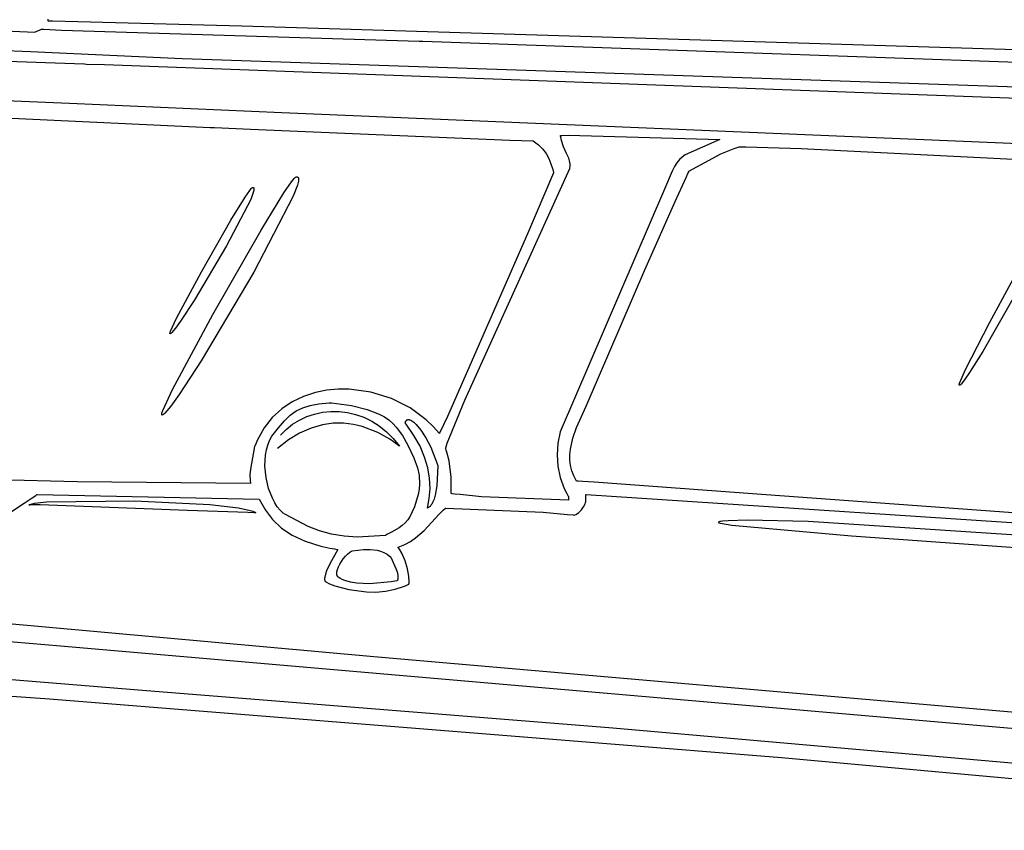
# Model space of a CAD drawing. Extents: x 21.3 to 51.6, y -34 to 34.1.
# Tile 55 of 117: x 43.4 to 45.2, y -2.7 to -1.3. Entities that reach past the tile are written whole.
import ezdxf

# ---------------------------------------------------------------- set-up
doc = ezdxf.new("R2010")
doc.units = 0

msp = doc.modelspace()

# ---------------------------------------------------------------- linework, layer by layer
at = {"layer": 'Layer 1', "color": 8, "linetype": 'CONTINUOUS'}
for p, q in [((42.965407, -1.256061), (43.439643, -1.278237)), ((43.439649, -1.278234), (43.439698, -1.278211)), ((43.439698, -1.278211), (43.439932, -1.278102)), ((43.439932, -1.278102), (43.442314, -1.27699)), ((43.442314, -1.27699), (43.449736, -1.273526)), ((43.449736, -1.273526), (43.452138, -1.272405)), ((43.452138, -1.272405), (43.452378, -1.272292)), ((43.452378, -1.272292), (43.452431, -1.272268)), ((43.452459, -1.272265), (43.452521, -1.272268)), ((43.452521, -1.272268), (43.453181, -1.272301)), ((43.453181, -1.272301), (43.456362, -1.272457)), ((43.456362, -1.272457), (43.488759, -1.274045)), ((43.488759, -1.274045), (44.14335, -1.294264)), ((44.14335, -1.294264), (44.149759, -1.294431)), ((44.149759, -1.294431), (44.150149, -1.294441)), ((44.150167, -1.294441), (46.03258, -1.361106)), ((43.431878, -1.314242), (43.094629, -1.29903)), ((43.709494, -1.326726), (43.431878, -1.314242)), ((43.78232, -1.329364), (43.709494, -1.326726)), ((45.704567, -1.394435), (43.78232, -1.329364)), ((43.930528, -1.965517), (43.944111, -1.96133)), ((43.944111, -1.96133), (43.959961, -1.95846)), ((43.959961, -1.95846), (43.978733, -1.956579)), ((43.978733, -1.956579), (43.981317, -1.956397)), ((43.981317, -1.956397), (43.981972, -1.956354)), ((43.981972, -1.956354), (43.983091, -1.956446)), ((43.983091, -1.956446), (44.019332, -1.961587)), ((44.019332, -1.961587), (44.048047, -1.968425)), ((43.896859, -1.989248), (43.907555, -1.979148)), ((43.907555, -1.979148), (43.918561, -1.971347)), ((43.918561, -1.971347), (43.930528, -1.965517)), ((44.048047, -1.968425), (44.070496, -1.977127)), ((44.070496, -1.977127), (44.079764, -1.982229)), ((44.079764, -1.982229), (44.087936, -1.98786)), ((43.885818, -2.001974), (43.896859, -1.989248)), ((44.087936, -1.98786), (44.095171, -1.994041)), ((44.095171, -1.994041), (44.101625, -2.000793)), ((43.869622, -2.025266), (43.873864, -2.017582)), ((43.873864, -2.017582), (43.885818, -2.001974)), ((44.101625, -2.000793), (44.112821, -2.016093)), ((44.112821, -2.016093), (44.122781, -2.033927)), ((43.863795, -2.042803), (43.866277, -2.033717)), ((43.866277, -2.033717), (43.869622, -2.025266)), ((44.122781, -2.033927), (44.133962, -2.056993)), ((43.861191, -2.072541), (43.862143, -2.052391)), ((43.862143, -2.052391), (43.863795, -2.042803)), ((43.863149, -2.093108), (43.861191, -2.072541)), ((44.133962, -2.056993), (44.140454, -2.075746)), ((44.140454, -2.075746), (44.143248, -2.089154)), ((44.143248, -2.089154), (44.14407, -2.105333)), ((43.867746, -2.113031), (43.863149, -2.093108)), ((44.14407, -2.105333), (44.143349, -2.114481)), ((43.874711, -2.13125), (43.867746, -2.113031)), ((44.141666, -2.124345), (44.134852, -2.146816)), ((44.143349, -2.114481), (44.141666, -2.124345)), ((43.878997, -2.139388), (43.874711, -2.13125)), ((43.883772, -2.146702), (43.878997, -2.139388)), ((43.889004, -2.153059), (43.883772, -2.146702)), ((43.894658, -2.158328), (43.889004, -2.153059)), ((43.898798, -2.161148), (43.894658, -2.158328)), ((43.940045, -2.182982), (43.898798, -2.161148)), ((44.130945, -2.156256), (44.126845, -2.164125)), ((44.134852, -2.146816), (44.130945, -2.156256)), ((44.117678, -2.176226), (44.112415, -2.180995)), ((44.122455, -2.170692), (44.117678, -2.176226)), ((44.126845, -2.164125), (44.122455, -2.170692)), ((43.961255, -2.190861), (43.940045, -2.182982)), ((43.983138, -2.196697), (43.961255, -2.190861)), ((44.005905, -2.20048), (43.983138, -2.196697)), ((44.082369, -2.198977), (44.081811, -2.199278)), ((44.084561, -2.197798), (44.082369, -2.198977)), ((44.09274, -2.193401), (44.084561, -2.197798)), ((44.10657, -2.185268), (44.09274, -2.193401)), ((44.112415, -2.180995), (44.10657, -2.185268)), ((44.029766, -2.202196), (44.005905, -2.20048)), ((44.081617, -2.199379), (44.029766, -2.202196)), ((44.081811, -2.199278), (44.08167, -2.199353)), ((44.008399, -2.237273), (44.012405, -2.233291)), ((44.012405, -2.233291), (44.016532, -2.229991)), ((44.016532, -2.229991), (44.018608, -2.22865)), ((44.018608, -2.22865), (44.019644, -2.228065)), ((44.019644, -2.228065), (44.02016, -2.227796)), ((44.02016, -2.227796), (44.020418, -2.227667)), ((44.020418, -2.227667), (44.020546, -2.227604)), ((44.02058, -2.227587), (44.041363, -2.224958)), ((44.041363, -2.224958), (44.053736, -2.224733)), ((44.053736, -2.224733), (44.066518, -2.226278)), ((44.066518, -2.226278), (44.072847, -2.227959)), ((44.072847, -2.227959), (44.079023, -2.230376)), ((44.079023, -2.230376), (44.084957, -2.233626)), ((44.084957, -2.233626), (44.091679, -2.2388)), ((43.995704, -2.256616), (43.998167, -2.251606)), ((43.998167, -2.251606), (44.00462, -2.241765)), ((44.00462, -2.241765), (44.008399, -2.237273)), ((44.091679, -2.2388), (44.10105, -2.260054)), ((43.992622, -2.268039), (43.992834, -2.265965)), ((43.992639, -2.269966), (43.992622, -2.268039)), ((43.992897, -2.271724), (43.992639, -2.269966)), ((43.992834, -2.265965), (43.993891, -2.261459)), ((43.993891, -2.261459), (43.995704, -2.256616)), ((44.10105, -2.260054), (44.103057, -2.266151)), ((44.103057, -2.266151), (44.104347, -2.271997)), ((43.993121, -2.272533), (43.992897, -2.271724)), ((43.993411, -2.273291), (43.993121, -2.272533)), ((43.993768, -2.273997), (43.993411, -2.273291)), ((43.994193, -2.274648), (43.993768, -2.273997)), ((43.994689, -2.27524), (43.994193, -2.274648)), ((43.995257, -2.275772), (43.994689, -2.27524)), ((43.99813, -2.277609), (43.995257, -2.275772)), ((44.002652, -2.279922), (43.99813, -2.277609)), ((44.00751, -2.281884), (44.002652, -2.279922)), ((44.018046, -2.284843), (44.00751, -2.281884)), ((44.029359, -2.286667), (44.018046, -2.284843)), ((44.052799, -2.287633), (44.029359, -2.286667)), ((44.092328, -2.283891), (44.052799, -2.287633)), ((44.102356, -2.282072), (44.092328, -2.283891)), ((44.103336, -2.281868), (44.102356, -2.282072)), ((44.103564, -2.281819), (44.103336, -2.281868)), ((44.10361, -2.281809), (44.103564, -2.281819)), ((44.104007, -2.280775), (44.103616, -2.281808)), ((44.104303, -2.279678), (44.104007, -2.280775)), ((44.10463, -2.27731), (44.104303, -2.279678)), ((44.104347, -2.271997), (44.104632, -2.274737)), ((44.104632, -2.274737), (44.10463, -2.27731))]:
    msp.add_line(p, q, dxfattribs=at)
at = {"layer": 'Layer 1', "color": 7, "linetype": 'CONTINUOUS'}
for p, q in [((43.46438, -1.257339), (43.46438, -1.254275)), ((43.46438, -1.257717), (43.46438, -1.257339)), ((43.464421, -1.257765), (43.46438, -1.257764)), ((43.467117, -1.257826), (43.464421, -1.257765)), ((43.472509, -1.257949), (43.467117, -1.257826)), ((43.819108, -1.266736), (43.472509, -1.257949)), ((44.518781, -1.288182), (43.819108, -1.266736)), ((45.923068, -1.332027), (44.518781, -1.288182)), ((42.934866, -1.315285), (43.530057, -1.336237)), ((43.530079, -1.336237), (43.530148, -1.33624)), ((43.530148, -1.33624), (43.530878, -1.336263)), ((43.530878, -1.336263), (43.534341, -1.336374)), ((43.534341, -1.336374), (43.567154, -1.337424)), ((43.567154, -1.337424), (43.864812, -1.348259)), ((43.864812, -1.348259), (45.346088, -1.402633)), ((43.503554, -1.408649), (43.307587, -1.400166)), ((43.892361, -1.425468), (43.503554, -1.408649)), ((43.16218, -1.424245), (43.76097, -1.452485)), ((45.803455, -1.506055), (43.892361, -1.425468)), ((43.761008, -1.452486), (43.761128, -1.452491)), ((43.761128, -1.452491), (43.762398, -1.452544)), ((43.762398, -1.452544), (43.768587, -1.452803)), ((43.768587, -1.452803), (43.834611, -1.455562)), ((43.834611, -1.455562), (44.309166, -1.475395)), ((44.309166, -1.475395), (44.351885, -1.47718)), ((44.351885, -1.47718), (44.352107, -1.477189)), ((44.352115, -1.477192), (44.361754, -1.484146)), ((44.402468, -1.468282), (44.402415, -1.46757)), ((44.402466, -1.467474), (44.402506, -1.467443)), ((44.402628, -1.469966), (44.402468, -1.468282)), ((44.402506, -1.467443), (44.402557, -1.467412)), ((44.402557, -1.467412), (44.402693, -1.467351)), ((44.403758, -1.476396), (44.402628, -1.469966)), ((44.402693, -1.467351), (44.403099, -1.467232)), ((44.403099, -1.467232), (44.404433, -1.467009)), ((44.407748, -1.488042), (44.403758, -1.476396)), ((44.404433, -1.467009), (44.416174, -1.466305)), ((44.416174, -1.466305), (44.693632, -1.4743)), ((44.693632, -1.4743), (44.630601, -1.502841)), ((44.361754, -1.484146), (44.369501, -1.491765)), ((44.369501, -1.491765), (44.375679, -1.500078)), ((44.412777, -1.498598), (44.407748, -1.488042)), ((44.695646, -1.500732), (44.719863, -1.490826)), ((44.719863, -1.490826), (44.729208, -1.488141)), ((44.729208, -1.488141), (44.731488, -1.487972)), ((44.731488, -1.487972), (44.741271, -1.4879)), ((44.741271, -1.4879), (44.842766, -1.49087)), ((44.842766, -1.49087), (46.177675, -1.55813)), ((44.375679, -1.500078), (44.380616, -1.509115)), ((44.380616, -1.509115), (44.384635, -1.518906)), ((44.417322, -1.508695), (44.412777, -1.498598)), ((44.418936, -1.51377), (44.417322, -1.508695)), ((44.419858, -1.518967), (44.418936, -1.51377)), ((44.619842, -1.511255), (44.615048, -1.5169)), ((44.625016, -1.506644), (44.619842, -1.511255)), ((44.630601, -1.502841), (44.625016, -1.506644)), ((44.637425, -1.532653), (44.695646, -1.500732)), ((44.2269, -1.951608), (44.419239, -1.527782)), ((44.384635, -1.518906), (44.388062, -1.529483)), ((44.388062, -1.529483), (44.389655, -1.535074)), ((44.419239, -1.527782), (44.419468, -1.527289)), ((44.419468, -1.527289), (44.419517, -1.527184)), ((44.419525, -1.527166), (44.419896, -1.524366)), ((44.419999, -1.521636), (44.419858, -1.518967)), ((44.419896, -1.524366), (44.419999, -1.521636)), ((44.610606, -1.523807), (44.606485, -1.532203)), ((44.615048, -1.5169), (44.610606, -1.523807)), ((43.910036, -1.551748), (43.914763, -1.545939)), ((43.914763, -1.545939), (43.916492, -1.544251)), ((43.916492, -1.544251), (43.91719, -1.543725)), ((43.91719, -1.543725), (43.917496, -1.543544)), ((43.917496, -1.543544), (43.917773, -1.543418)), ((43.917773, -1.543418), (43.918762, -1.543113)), ((43.918762, -1.543113), (43.919635, -1.54298)), ((43.919635, -1.54298), (43.920029, -1.542979)), ((43.920029, -1.542979), (43.920394, -1.543019)), ((43.920394, -1.543019), (43.920731, -1.543101)), ((43.920731, -1.543101), (43.92104, -1.543225)), ((43.92104, -1.543225), (43.921322, -1.54339)), ((43.921322, -1.54339), (43.921575, -1.543596)), ((43.921575, -1.543596), (43.921802, -1.543842)), ((43.921802, -1.543842), (43.922002, -1.544129)), ((43.922002, -1.544129), (43.922174, -1.544455)), ((43.922174, -1.544455), (43.922321, -1.544822)), ((43.922321, -1.544822), (43.922534, -1.545671)), ((43.922649, -1.547829), (43.922361, -1.550581)), ((43.922534, -1.545671), (43.922642, -1.546674)), ((43.922642, -1.546674), (43.922649, -1.547829)), ((44.389678, -1.535209), (44.341893, -1.647122)), ((44.389655, -1.535074), (44.38968, -1.535163)), ((44.606485, -1.532203), (44.592313, -1.565479)), ((44.625688, -1.558535), (44.632239, -1.544071)), ((44.632239, -1.544071), (44.635478, -1.536935)), ((44.635478, -1.536935), (44.637088, -1.533392)), ((44.637088, -1.533392), (44.637288, -1.53295)), ((44.637288, -1.53295), (44.637389, -1.53273)), ((44.637389, -1.53273), (44.637414, -1.532674)), ((43.824676, -1.580209), (43.833274, -1.567679)), ((43.833274, -1.567679), (43.836177, -1.564112)), ((43.836177, -1.564112), (43.837239, -1.563075)), ((43.837239, -1.563075), (43.837667, -1.562752)), ((43.837667, -1.562752), (43.837855, -1.562641)), ((43.837855, -1.562641), (43.838025, -1.562563)), ((43.838025, -1.562563), (43.838633, -1.562376)), ((43.838633, -1.562376), (43.839169, -1.562295)), ((43.839169, -1.562295), (43.839411, -1.562294)), ((43.839411, -1.562294), (43.839635, -1.562318)), ((43.839635, -1.562318), (43.839842, -1.562369)), ((43.840844, -1.566963), (43.83978, -1.571384)), ((43.839842, -1.562369), (43.840032, -1.562445)), ((43.840032, -1.562445), (43.840205, -1.562546)), ((43.840205, -1.562546), (43.840361, -1.562673)), ((43.840361, -1.562673), (43.8405, -1.562824)), ((43.8405, -1.562824), (43.840623, -1.563)), ((43.840623, -1.563), (43.840729, -1.563201)), ((43.840729, -1.563201), (43.840819, -1.563425)), ((43.840819, -1.563425), (43.840949, -1.563947)), ((43.84102, -1.565272), (43.840844, -1.566963)), ((43.840949, -1.563947), (43.841016, -1.564563)), ((43.841016, -1.564563), (43.84102, -1.565272)), ((43.896034, -1.572151), (43.910036, -1.551748)), ((43.920628, -1.557781), (43.912911, -1.578348)), ((43.922361, -1.550581), (43.920628, -1.557781)), ((44.592313, -1.565479), (44.401539, -2.009789)), ((44.612322, -1.588162), (44.625688, -1.558535)), ((43.835041, -1.584015), (43.790886, -1.66929)), ((43.798889, -1.622225), (43.824676, -1.580209)), ((43.83978, -1.571384), (43.835041, -1.584015)), ((43.912911, -1.578348), (43.841014, -1.717203)), ((43.854044, -1.640566), (43.896034, -1.572151)), ((44.556636, -1.713188), (44.612322, -1.588162)), ((43.744795, -1.716804), (43.798889, -1.622225)), ((43.765964, -1.794571), (43.854044, -1.640566)), ((44.341893, -1.647122), (44.195612, -1.981256)), ((43.790886, -1.66929), (43.731593, -1.768913)), ((43.699467, -1.80139), (43.744795, -1.716804)), ((43.841014, -1.717203), (43.744467, -1.87942)), ((44.449301, -1.962594), (44.556636, -1.713188)), ((45.187322, -1.810187), (45.239571, -1.714576)), ((45.232482, -1.761789), (45.175132, -1.862543)), ((43.731593, -1.768913), (43.706761, -1.806916)), ((43.688399, -1.825051), (43.699467, -1.80139)), ((43.692155, -1.932302), (43.765964, -1.794571)), ((43.697385, -1.819958), (43.690735, -1.82788)), ((43.706761, -1.806916), (43.697385, -1.819958)), ((45.143642, -1.895636), (45.187322, -1.810187)), ((43.687186, -1.829351), (43.687206, -1.828994)), ((43.687196, -1.829496), (43.687186, -1.829351)), ((43.687219, -1.829618), (43.687196, -1.829496)), ((43.687206, -1.828994), (43.687403, -1.828017)), ((43.687236, -1.82967), (43.687219, -1.829618)), ((43.687256, -1.829717), (43.687236, -1.82967)), ((43.687279, -1.829758), (43.687256, -1.829717)), ((43.687306, -1.829794), (43.687279, -1.829758)), ((43.687336, -1.829823), (43.687306, -1.829794)), ((43.687388, -1.829862), (43.687336, -1.829823)), ((43.687444, -1.829893), (43.687388, -1.829862)), ((43.687403, -1.828017), (43.688399, -1.825051)), ((43.687503, -1.829918), (43.687444, -1.829893)), ((43.687566, -1.829937), (43.687503, -1.829918)), ((43.687632, -1.829949), (43.687566, -1.829937)), ((43.687702, -1.829954), (43.687632, -1.829949)), ((43.687853, -1.829945), (43.687702, -1.829954)), ((43.688018, -1.82991), (43.687853, -1.829945)), ((43.688197, -1.82985), (43.688018, -1.82991)), ((43.688597, -1.829653), (43.688197, -1.82985)), ((43.68956, -1.82896), (43.688597, -1.829653)), ((43.690735, -1.82788), (43.68956, -1.82896)), ((45.175132, -1.862543), (45.151042, -1.901021)), ((43.744467, -1.87942), (43.704034, -1.9413)), ((45.133035, -1.919507), (45.143642, -1.895636)), ((45.151042, -1.901021), (45.141921, -1.914241)), ((45.131905, -1.92383), (45.131919, -1.923473)), ((45.131918, -1.923975), (45.131905, -1.92383)), ((45.131943, -1.924096), (45.131918, -1.923975)), ((45.131919, -1.923473), (45.132096, -1.922492)), ((45.131961, -1.924149), (45.131943, -1.924096)), ((45.131982, -1.924195), (45.131961, -1.924149)), ((45.132006, -1.924236), (45.131982, -1.924195)), ((45.132034, -1.924271), (45.132006, -1.924236)), ((45.132065, -1.9243), (45.132034, -1.924271)), ((45.132117, -1.924337), (45.132065, -1.9243)), ((45.132096, -1.922492), (45.133035, -1.919507)), ((45.132173, -1.924368), (45.132117, -1.924337)), ((45.132233, -1.924391), (45.132173, -1.924368)), ((45.132296, -1.924409), (45.132233, -1.924391)), ((45.132363, -1.924419), (45.132296, -1.924409)), ((45.132433, -1.924423), (45.132363, -1.924419)), ((45.132583, -1.924411), (45.132433, -1.924423)), ((45.132748, -1.924373), (45.132583, -1.924411)), ((45.132926, -1.924309), (45.132748, -1.924373)), ((45.133322, -1.924105), (45.132926, -1.924309)), ((45.134272, -1.923393), (45.133322, -1.924105)), ((45.135426, -1.922291), (45.134272, -1.923393)), ((45.141921, -1.914241), (45.135426, -1.922291)), ((43.674134, -1.970828), (43.692155, -1.932302)), ((43.704034, -1.9413), (43.688767, -1.962536)), ((43.931471, -1.944754), (43.910836, -1.95478)), ((43.953563, -1.93747), (43.931471, -1.944754)), ((43.974269, -1.933508), (43.953563, -1.93747)), ((43.994916, -1.931589), (43.974269, -1.933508)), ((44.015374, -1.931601), (43.994916, -1.931589)), ((44.055195, -1.936959), (44.015374, -1.931601)), ((44.092685, -1.948675), (44.055195, -1.936959)), ((43.688767, -1.962536), (43.677939, -1.975435)), ((43.910836, -1.95478), (43.891792, -1.967652)), ((44.126796, -1.965839), (44.092685, -1.948675)), ((44.194665, -2.03031), (44.2269, -1.951608)), ((44.431364, -2.001373), (44.449301, -1.962594)), ((43.672159, -1.977829), (43.672192, -1.977248)), ((43.672175, -1.978065), (43.672159, -1.977829)), ((43.672212, -1.978264), (43.672175, -1.978065)), ((43.672192, -1.977248), (43.672512, -1.975658)), ((43.672239, -1.97835), (43.672212, -1.978264)), ((43.672272, -1.978426), (43.672239, -1.97835)), ((43.67231, -1.978493), (43.672272, -1.978426)), ((43.672354, -1.978551), (43.67231, -1.978493)), ((43.672403, -1.978599), (43.672354, -1.978551)), ((43.672488, -1.978661), (43.672403, -1.978599)), ((43.672578, -1.978713), (43.672488, -1.978661)), ((43.672512, -1.975658), (43.674134, -1.970828)), ((43.672674, -1.978754), (43.672578, -1.978713)), ((43.672777, -1.978784), (43.672674, -1.978754)), ((43.672885, -1.978803), (43.672777, -1.978784)), ((43.672999, -1.978812), (43.672885, -1.978803)), ((43.673244, -1.978797), (43.672999, -1.978812)), ((43.673513, -1.978741), (43.673244, -1.978797)), ((43.673805, -1.978642), (43.673513, -1.978741)), ((43.674456, -1.978321), (43.673805, -1.978642)), ((43.676025, -1.977193), (43.674456, -1.978321)), ((43.677939, -1.975435), (43.676025, -1.977193)), ((43.891792, -1.967652), (43.874669, -1.983432)), ((43.924396, -1.987942), (43.937853, -1.981667)), ((43.937853, -1.981667), (43.951974, -1.976959)), ((43.951974, -1.976959), (43.966604, -1.973843)), ((43.966604, -1.973843), (43.981593, -1.972345)), ((43.981593, -1.972345), (43.996786, -1.97249)), ((43.996786, -1.97249), (44.012032, -1.974304)), ((44.012032, -1.974304), (44.027178, -1.977812)), ((44.027178, -1.977812), (44.042071, -1.983041)), ((44.15648, -1.987543), (44.126796, -1.965839)), ((44.195612, -1.981256), (44.180956, -2.012328)), ((43.874669, -1.983432), (43.859798, -2.00218)), ((43.900079, -2.005089), (43.911753, -1.995757)), ((43.911753, -1.995757), (43.924396, -1.987942)), ((43.966464, -1.996713), (43.945714, -2.002676)), ((43.986353, -1.993916), (43.966464, -1.996713)), ((44.005238, -1.993811), (43.986353, -1.993916)), ((44.022976, -1.995922), (44.005238, -1.993811)), ((44.039426, -1.999771), (44.022976, -1.995922)), ((44.067888, -2.010783), (44.039426, -1.999771)), ((44.042071, -1.983041), (44.056559, -1.990014)), ((44.056559, -1.990014), (44.070489, -1.998759)), ((44.070489, -1.998759), (44.083709, -2.0093)), ((44.117754, -1.99302), (44.118355, -1.991261)), ((44.117835, -1.993123), (44.117773, -1.993044)), ((44.11796, -1.993281), (44.117835, -1.993123)), ((44.119929, -1.995813), (44.11796, -1.993281)), ((44.118355, -1.991261), (44.118716, -1.990505)), ((44.118716, -1.990505), (44.119118, -1.98983)), ((44.119118, -1.98983), (44.119557, -1.989235)), ((44.119557, -1.989235), (44.120034, -1.988721)), ((44.13399, -2.016001), (44.119929, -1.995813)), ((44.120034, -1.988721), (44.120547, -1.988285)), ((44.120547, -1.988285), (44.121096, -1.987928)), ((44.121096, -1.987928), (44.121679, -1.987648)), ((44.121679, -1.987648), (44.122295, -1.987444)), ((44.122295, -1.987444), (44.122943, -1.987317)), ((44.122943, -1.987317), (44.123622, -1.987264)), ((44.123622, -1.987264), (44.124332, -1.987285)), ((44.124332, -1.987285), (44.125071, -1.98738)), ((44.125071, -1.98738), (44.126632, -1.987788)), ((44.126632, -1.987788), (44.128297, -1.988479)), ((44.128297, -1.988479), (44.130059, -1.989449)), ((44.130059, -1.989449), (44.133837, -1.992197)), ((44.133837, -1.992197), (44.137901, -1.995982)), ((44.137901, -1.995982), (44.146625, -2.00646)), ((44.169335, -1.999814), (44.15648, -1.987543)), ((44.180691, -2.012878), (44.169335, -1.999814)), ((43.859798, -2.00218), (43.847512, -2.023958)), ((43.889525, -2.01591), (43.900079, -2.005089)), ((43.924246, -2.012284), (43.904462, -2.024415)), ((43.945714, -2.002676), (43.924246, -2.012284)), ((44.089483, -2.023038), (44.067888, -2.010783)), ((44.083709, -2.0093), (44.096066, -2.021664)), ((44.145133, -2.03603), (44.13399, -2.016001)), ((44.146625, -2.00646), (44.155704, -2.020483)), ((44.180717, -2.012823), (44.180691, -2.012878)), ((44.180744, -2.012768), (44.180717, -2.012823)), ((44.180956, -2.012328), (44.180744, -2.012768)), ((44.401539, -2.009789), (44.397244, -2.030531)), ((44.424528, -2.021229), (44.431364, -2.001373)), ((43.842245, -2.036527), (43.838548, -2.057158)), ((43.842294, -2.03639), (43.842258, -2.036488)), ((43.842441, -2.036001), (43.842294, -2.03639)), ((43.847512, -2.023958), (43.842441, -2.036001)), ((43.904462, -2.024415), (43.884317, -2.040217)), ((44.103071, -2.032728), (44.089483, -2.023038)), ((44.096066, -2.021664), (44.107407, -2.035874)), ((44.106507, -2.035421), (44.103071, -2.032728)), ((44.107322, -2.036021), (44.106507, -2.035421)), ((44.107429, -2.036083), (44.107322, -2.036021)), ((44.107407, -2.035874), (44.107485, -2.035991)), ((44.107468, -2.0361), (44.107429, -2.036083)), ((44.107485, -2.035991), (44.107508, -2.036034)), ((44.153501, -2.055835), (44.145133, -2.03603)), ((44.155704, -2.020483), (44.164613, -2.037647)), ((44.192168, -2.038692), (44.194665, -2.03031)), ((44.397244, -2.030531), (44.395816, -2.051648)), ((44.420218, -2.0413), (44.424528, -2.021229)), ((44.164613, -2.037647), (44.177462, -2.071493)), ((44.191962, -2.039932), (44.192168, -2.038692)), ((44.192074, -2.040253), (44.191982, -2.03999)), ((44.192257, -2.040779), (44.192074, -2.040253)), ((44.192967, -2.042869), (44.192257, -2.040779)), ((44.194285, -2.046986), (44.192967, -2.042869)), ((44.198324, -2.06275), (44.194285, -2.046986)), ((44.395816, -2.051648), (44.397268, -2.072728)), ((44.419298, -2.051317), (44.420218, -2.0413)), ((44.419354, -2.061269), (44.419298, -2.051317)), ((43.838548, -2.057158), (43.834549, -2.077975)), ((44.159237, -2.075346), (44.153501, -2.055835)), ((44.177462, -2.071493), (44.175658, -2.108395)), ((44.201865, -2.092407), (44.198324, -2.06275)), ((44.397268, -2.072728), (44.401614, -2.093358)), ((44.420502, -2.071117), (44.419354, -2.061269)), ((44.422856, -2.08082), (44.420502, -2.071117)), ((43.834549, -2.077975), (43.833549, -2.088361)), ((43.833549, -2.088361), (43.833808, -2.098682)), ((44.162482, -2.094497), (44.159237, -2.075346)), ((44.426531, -2.09034), (44.422856, -2.08082)), ((44.431643, -2.099636), (44.426531, -2.09034)), ((43.517609, -2.101229), (43.362311, -2.097531)), ((43.834569, -2.103906), (43.517609, -2.101229)), ((43.833808, -2.098682), (43.83455, -2.103806)), ((43.83455, -2.103806), (43.834565, -2.103886)), ((44.163378, -2.11322), (44.162482, -2.094497)), ((44.175658, -2.108395), (44.172795, -2.125399)), ((44.202199, -2.122668), (44.201865, -2.092407)), ((44.401614, -2.093358), (44.408869, -2.113126)), ((44.431806, -2.099652), (44.431695, -2.099645)), ((44.43203, -2.099667), (44.431806, -2.099652)), ((44.432937, -2.099725), (44.43203, -2.099667)), ((44.434816, -2.099847), (44.432937, -2.099725)), ((44.443167, -2.100401), (44.434816, -2.099847)), ((44.463757, -2.101818), (44.443167, -2.100401)), ((44.778936, -2.12496), (44.463757, -2.101818)), ((43.434813, -2.130227), (43.441559, -2.125875)), ((43.441559, -2.125875), (43.443167, -2.124849)), ((43.443167, -2.124849), (43.443563, -2.124597)), ((43.443563, -2.124597), (43.443761, -2.124471)), ((43.443761, -2.124471), (43.44386, -2.124409)), ((43.44386, -2.124409), (43.443912, -2.124379)), ((43.443912, -2.124379), (43.850773, -2.132906)), ((44.162069, -2.131448), (44.163378, -2.11322)), ((44.172795, -2.125399), (44.170725, -2.132766)), ((44.202324, -2.122684), (44.202249, -2.122675)), ((44.202921, -2.12275), (44.202324, -2.122684)), ((44.204116, -2.122882), (44.202921, -2.12275)), ((44.208906, -2.12341), (44.204116, -2.122882)), ((44.218532, -2.124455), (44.208906, -2.12341)), ((44.257566, -2.128389), (44.218532, -2.124455)), ((44.408869, -2.113126), (44.413592, -2.122557)), ((44.413592, -2.122557), (44.416228, -2.127137)), ((44.448706, -2.124378), (44.449086, -2.124402)), ((44.448706, -2.124533), (44.448706, -2.12439)), ((44.448706, -2.125252), (44.448706, -2.124533)), ((44.448706, -2.127966), (44.448706, -2.125252)), ((44.449086, -2.124402), (45.566365, -2.197422)), ((45.704586, -2.192187), (44.778936, -2.12496)), ((43.387892, -2.161728), (43.420078, -2.139938)), ((43.420078, -2.139938), (43.434813, -2.130227)), ((43.429234, -2.143925), (43.429261, -2.14382)), ((43.429261, -2.14382), (43.429301, -2.143715)), ((43.429309, -2.143839), (43.429276, -2.143863)), ((43.429301, -2.143715), (43.429356, -2.14361)), ((43.429352, -2.143815), (43.429309, -2.143839)), ((43.429404, -2.143792), (43.429352, -2.143815)), ((43.429356, -2.14361), (43.429425, -2.143507)), ((43.429536, -2.143748), (43.429404, -2.143792)), ((43.429425, -2.143507), (43.429603, -2.143301)), ((43.429912, -2.143666), (43.429536, -2.143748)), ((43.429603, -2.143301), (43.429837, -2.143097)), ((43.429837, -2.143097), (43.430126, -2.142896)), ((43.431101, -2.143529), (43.429912, -2.143666)), ((43.430126, -2.142896), (43.430863, -2.1425)), ((43.430863, -2.1425), (43.432969, -2.141737)), ((43.435156, -2.143354), (43.431101, -2.143529)), ((43.432969, -2.141737), (43.439577, -2.140325)), ((43.449441, -2.143377), (43.435156, -2.143354)), ((43.439577, -2.140325), (43.461412, -2.137974)), ((43.719354, -2.153364), (43.449441, -2.143377)), ((43.461412, -2.137974), (43.623002, -2.1356)), ((43.623002, -2.1356), (43.760423, -2.142313)), ((43.760423, -2.142313), (43.812842, -2.148777)), ((43.850773, -2.132906), (43.86189, -2.152766)), ((44.158695, -2.149113), (44.162069, -2.131448)), ((44.165098, -2.144129), (44.163351, -2.146107)), ((44.166704, -2.141779), (44.165098, -2.144129)), ((44.168173, -2.139083), (44.166704, -2.141779)), ((44.170725, -2.132766), (44.168173, -2.139083)), ((44.41714, -2.134615), (44.257566, -2.128389)), ((44.416228, -2.127137), (44.416916, -2.128267)), ((44.416916, -2.128267), (44.417089, -2.128548)), ((44.417089, -2.128548), (44.417133, -2.128619)), ((44.417147, -2.12867), (44.417147, -2.128768)), ((44.417147, -2.128768), (44.417147, -2.129718)), ((44.417147, -2.129718), (44.417147, -2.132844)), ((44.417147, -2.132844), (44.417147, -2.134123)), ((44.417147, -2.134123), (44.417147, -2.134495)), ((44.417147, -2.134495), (44.417147, -2.134589)), ((44.444442, -2.147104), (44.447246, -2.141456)), ((44.447246, -2.141456), (44.448259, -2.138678)), ((44.448259, -2.138678), (44.448665, -2.137326)), ((44.448665, -2.137326), (44.448688, -2.137242)), ((44.448688, -2.137242), (44.448699, -2.137201)), ((44.448706, -2.134847), (44.448706, -2.127966)), ((44.448706, -2.136926), (44.448706, -2.134847)), ((44.448706, -2.137127), (44.448706, -2.136926)), ((44.448706, -2.137169), (44.448706, -2.137127)), ((43.829699, -2.157533), (43.719354, -2.153364)), ((43.812842, -2.148777), (43.831672, -2.152844)), ((43.841351, -2.157723), (43.829699, -2.157533)), ((43.831672, -2.152844), (43.838828, -2.155093)), ((43.838828, -2.155093), (43.844321, -2.157489)), ((43.843937, -2.157642), (43.841351, -2.157723)), ((43.844221, -2.157602), (43.843937, -2.157642)), ((43.844306, -2.157578), (43.844221, -2.157602)), ((43.86189, -2.152766), (43.875183, -2.170367)), ((44.152521, -2.190006), (44.179807, -2.16012)), ((44.158875, -2.149049), (44.15874, -2.149098)), ((44.159411, -2.148832), (44.158875, -2.149049)), ((44.160454, -2.148313), (44.159411, -2.148832)), ((44.161457, -2.147683), (44.160454, -2.148313)), ((44.163351, -2.146107), (44.161457, -2.147683)), ((44.179807, -2.16012), (44.187397, -2.152947)), ((44.187397, -2.152947), (44.191494, -2.149491)), ((44.191494, -2.149491), (44.191758, -2.149279)), ((44.191758, -2.149279), (44.19189, -2.149173)), ((44.19189, -2.149173), (44.191956, -2.149119)), ((44.191956, -2.149119), (44.19203, -2.149115)), ((44.19203, -2.149115), (44.370684, -2.156935)), ((44.370684, -2.156935), (44.415239, -2.160728)), ((44.415239, -2.160728), (44.4262, -2.161792)), ((44.4262, -2.161792), (44.426882, -2.16186)), ((44.426882, -2.16186), (44.427223, -2.161894)), ((44.427223, -2.161894), (44.427308, -2.161902)), ((44.427308, -2.161902), (44.427385, -2.161909)), ((44.427385, -2.161909), (44.430442, -2.160719)), ((44.430442, -2.160719), (44.433307, -2.159126)), ((44.433307, -2.159126), (44.435971, -2.157188)), ((44.435971, -2.157188), (44.438425, -2.15496)), ((44.438425, -2.15496), (44.440661, -2.152499)), ((44.440661, -2.152499), (44.444442, -2.147104)), ((43.875183, -2.170367), (43.891315, -2.185736)), ((44.691507, -2.175306), (44.691506, -2.175358)), ((44.691506, -2.175358), (44.69151, -2.17541)), ((44.691513, -2.175254), (44.691507, -2.175306)), ((44.691525, -2.175203), (44.691513, -2.175254)), ((44.691542, -2.175152), (44.691525, -2.175203)), ((44.691564, -2.175102), (44.691542, -2.175152)), ((44.691544, -2.175512), (44.691566, -2.175547)), ((44.691624, -2.175002), (44.691564, -2.175102)), ((44.691566, -2.175547), (44.691623, -2.175617)), ((44.691623, -2.175617), (44.6917, -2.175688)), ((44.691704, -2.174904), (44.691624, -2.175002)), ((44.6917, -2.175688), (44.691796, -2.17576)), ((44.691805, -2.174807), (44.691704, -2.174904)), ((44.691796, -2.17576), (44.692046, -2.175908)), ((44.691927, -2.174712), (44.691805, -2.174807)), ((44.692231, -2.174526), (44.691927, -2.174712)), ((44.692046, -2.175908), (44.692774, -2.176216)), ((44.692617, -2.174346), (44.692231, -2.174526)), ((44.693629, -2.174005), (44.692617, -2.174346)), ((44.692774, -2.176216), (44.695127, -2.176884)), ((44.694957, -2.173687), (44.693629, -2.174005)), ((44.698541, -2.173121), (44.694957, -2.173687)), ((44.695127, -2.176884), (44.715785, -2.180179)), ((44.709271, -2.172263), (44.698541, -2.173121)), ((44.743772, -2.171585), (44.709271, -2.172263)), ((44.715785, -2.180179), (44.934764, -2.200228)), ((44.85534, -2.173926), (44.743772, -2.171585)), ((45.466606, -2.213666), (44.85534, -2.173926)), ((43.891315, -2.185736), (43.910949, -2.198904)), ((43.910949, -2.198904), (43.934748, -2.209901)), ((44.136925, -2.203931), (44.152521, -2.190006)), ((43.934748, -2.209901), (43.963373, -2.218755)), ((44.104989, -2.220755), (44.117135, -2.215854)), ((44.117135, -2.215854), (44.12769, -2.210205)), ((44.12769, -2.210205), (44.136925, -2.203931)), ((44.934764, -2.200228), (45.252337, -2.222742)), ((43.963373, -2.218755), (43.979703, -2.222388)), ((43.994493, -2.225041), (43.979647, -2.250927)), ((43.979703, -2.222388), (43.988408, -2.224008)), ((43.988408, -2.224008), (43.992901, -2.224768)), ((43.992901, -2.224768), (43.994039, -2.224954)), ((43.994039, -2.224954), (43.994324, -2.225)), ((43.994324, -2.225), (43.994467, -2.225022)), ((44.105009, -2.220827), (44.104971, -2.220776)), ((44.105084, -2.220928), (44.105009, -2.220827)), ((44.105234, -2.221131), (44.105084, -2.220928)), ((44.107543, -2.224448), (44.105234, -2.221131)), ((44.111658, -2.231402), (44.107543, -2.224448)), ((44.11802, -2.246034), (44.111658, -2.231402)), ((43.979647, -2.250927), (43.973798, -2.264285)), ((44.122159, -2.260564), (44.11802, -2.246034)), ((43.971791, -2.270269), (43.970596, -2.275486)), ((43.973798, -2.264285), (43.971791, -2.270269)), ((44.124396, -2.273708), (44.122159, -2.260564)), ((43.970596, -2.275486), (43.97035, -2.277736)), ((43.97035, -2.277736), (43.970362, -2.279708)), ((43.970362, -2.279708), (43.970472, -2.280582)), ((43.970472, -2.280582), (43.970653, -2.281375)), ((43.970653, -2.281375), (43.970908, -2.282085)), ((43.970908, -2.282085), (43.97124, -2.282707)), ((43.97124, -2.282707), (43.971435, -2.282985)), ((43.971435, -2.282985), (43.971651, -2.283239)), ((43.971651, -2.283239), (43.971886, -2.28347)), ((43.971886, -2.28347), (43.972142, -2.283677)), ((43.972142, -2.283677), (43.972615, -2.283992)), ((43.972615, -2.283992), (43.979322, -2.287557)), ((43.979322, -2.287557), (43.988846, -2.291373)), ((44.120986, -2.289971), (44.123045, -2.288966)), ((44.123045, -2.288966), (44.124069, -2.288447)), ((44.124069, -2.288447), (44.124579, -2.288183)), ((44.12505, -2.284184), (44.124396, -2.273708)), ((44.124579, -2.288183), (44.124834, -2.28805)), ((44.124834, -2.28805), (44.124884, -2.288021)), ((44.124884, -2.288021), (44.12505, -2.284184)), ((44.060467, -2.421213), (42.648701, -2.294012)), ((43.988846, -2.291373), (44.014694, -2.298458)), ((44.014694, -2.298458), (44.046846, -2.302637)), ((44.046846, -2.302637), (44.064252, -2.302823)), ((44.064252, -2.302823), (44.081992, -2.301305)), ((44.081992, -2.301305), (44.099652, -2.297757)), ((44.099652, -2.297757), (44.116819, -2.291853)), ((44.116819, -2.291853), (44.120986, -2.289971)), ((43.293873, -2.385393), (43.487197, -2.401228)), ((43.487197, -2.401228), (46.113214, -2.628603)), ((46.047662, -2.593815), (44.060467, -2.421213)), ((43.621875, -2.481717), (43.374688, -2.461985)), ((44.497819, -2.552289), (43.621875, -2.481717)), ((43.315931, -2.488347), (43.466551, -2.49808)), ((43.466551, -2.49808), (44.806847, -2.606033)), ((46.420097, -2.720231), (44.497819, -2.552289)), ((44.806847, -2.606033), (46.27969, -2.739003))]:
    msp.add_line(p, q, dxfattribs=at)

doc.saveas('drawing.dxf')
